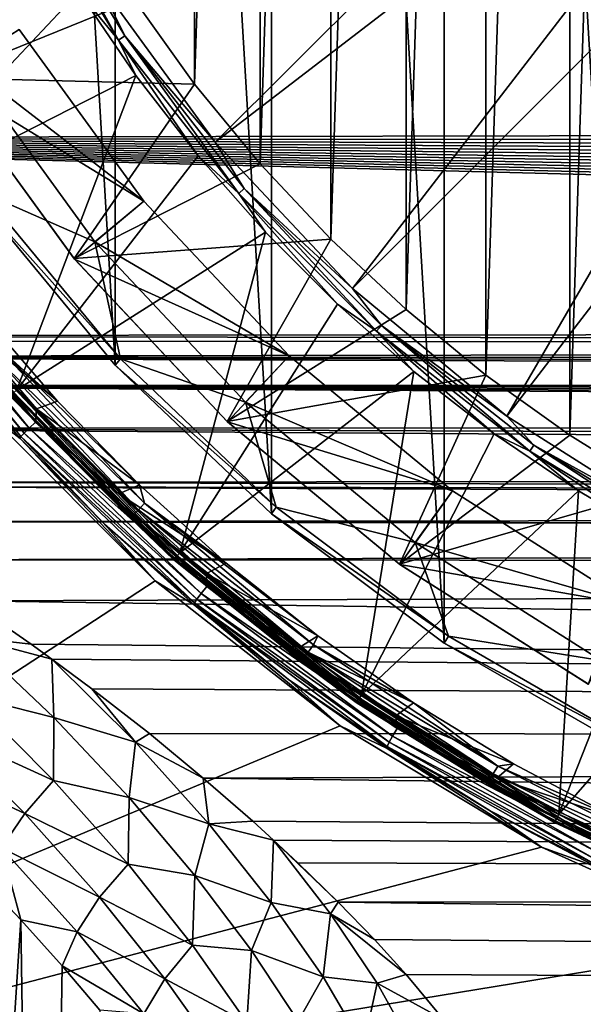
# Model space of a CAD drawing. Header units: metres. Extents: x -139 to 106, y -189 to 40.
# Tile 192 of 256: x 7.58 to 12.88, y -17.69 to -8.43. Entities that reach past the tile are written whole.
import ezdxf

# ---------------------------------------------------------------- set-up
doc = ezdxf.new("R2010")
doc.units = ezdxf.units.M
doc.layers.add('solid_153_ABGANG1_SW0003', color=7, linetype='CONTINUOUS')

msp = doc.modelspace()

# ---------------------------------------------------------------- linework, layer by layer
at = {"layer": 'solid_153_ABGANG1_SW0003'}
for points in [[(13.333338, -15.309118, 130.062897), (13.333349, 15.309124, 130.062897), (11.575906, 14.294464, 130.062897)], [(11.575894, -14.294456, 130.062897), (11.575906, 14.294464, 130.062897), (9.950856, 13.078999, 130.062897)], [(11.575894, -14.294456, 130.062897), (13.333338, -15.309118, 130.062897), (11.575906, 14.294464, 130.062897)], [(9.950844, -13.078989, 130.062897), (9.950856, 13.078999, 130.062897), (8.481027, 11.679803, 130.062897)], [(9.950844, -13.078989, 130.062897), (11.575894, -14.294456, 130.062897), (9.950856, 13.078999, 130.062897)], [(13.580639, 12.851249, 138.059265), (13.580619, -12.851237, 138.059265), (12.756201, -12.338585, 138.059265)], [(13.580639, 12.851249, 138.059265), (12.756201, -12.338585, 138.059265), (12.756227, 12.338602, 138.059265)], [(12.756227, 12.338602, 138.059265), (12.756201, -12.338585, 138.059265), (11.966733, -11.772857, 138.059265)], [(12.756227, 12.338602, 138.059265), (11.966733, -11.772857, 138.059265), (11.966749, 11.772869, 138.059265)], [(11.966749, 11.772869, 138.059265), (11.966733, -11.772857, 138.059265), (11.216167, -11.156889, 138.059265)], [(11.966749, 11.772869, 138.059265), (11.216167, -11.156889, 138.059265), (11.21619, 11.156908, 138.059265)], [(8.481016, -11.679791, 130.062897), (8.481027, 11.679803, 130.062897), (7.187065, 10.116529, 130.062897)], [(8.481016, -11.679791, 130.062897), (9.950844, -13.078989, 130.062897), (8.481027, 11.679803, 130.062897)], [(11.21619, 11.156908, 138.059265), (11.216167, -11.156889, 138.059265), (10.50741, -10.493062, 138.059265)], [(11.21619, 11.156908, 138.059265), (10.50741, -10.493062, 138.059265), (10.507421, 10.493073, 138.059265)], [(10.507421, 10.493073, 138.059265), (10.50741, -10.493062, 138.059265), (9.843558, -9.784279, 138.059265)], [(10.507421, 10.493073, 138.059265), (9.843558, -9.784279, 138.059265), (9.843574, 9.784297, 138.059265)], [(7.187057, -10.116518, 130.062897), (8.481016, -11.679791, 130.062897), (7.187065, 10.116529, 130.062897)], [(9.843574, 9.784297, 138.059265), (9.843558, -9.784279, 138.059265), (9.227601, -9.033732, 138.059265)], [(9.843574, 9.784297, 138.059265), (9.227601, -9.033732, 138.059265), (9.22761, 9.033743, 138.059265)], [(9.22761, 9.033743, 138.059265), (9.227601, -9.033732, 138.059265), (8.661869, -8.244256, 138.059265)], [(14.602879, -4.415923, 139.310242), (8.309909, -8.05366, 139.166046), (9.41937, -9.580701, 139.166046)], [(14.602879, -4.415923, 139.310242), (9.41937, -9.580701, 139.166046), (15.181805, -5.154868, 139.310242)], [(15.181805, -5.154868, 139.310242), (9.41937, -9.580701, 139.166046), (10.71147, -10.956648, 139.166046)], [(15.181805, -5.154868, 139.310242), (10.71147, -10.956648, 139.166046), (15.845579, -5.818643, 139.310242)], [(15.845579, -5.818643, 139.310242), (10.71147, -10.956648, 139.166046), (12.165833, -12.159802, 139.166046)], [(15.845579, -5.818643, 139.310242), (12.165833, -12.159802, 139.166046), (16.584524, -6.397569, 139.310242)], [(16.584524, -6.397569, 139.310242), (12.165833, -12.159802, 139.166046), (13.759524, -13.171189, 139.166046)], [(7.625475, -7.019727, 139.154526), (7.563817, -7.052088, 139.124588), (8.511821, -8.620276, 139.124588)], [(7.625475, -7.019727, 139.154526), (8.511821, -8.620276, 139.124588), (8.569128, -8.58072, 139.154526)], [(7.625475, -7.019727, 139.154526), (8.569128, -8.58072, 139.154526), (8.309909, -8.05366, 139.166046)], [(6.856148, -8.974359, 135.869064), (5.842923, -7.130357, 135.869324), (8.149197, -7.419813, 138.059265)], [(8.511821, -8.620276, 139.124588), (7.563817, -7.052088, 139.124588), (8.137437, -8.163121, 139.078278)], [(7.650253, -7.339338, 139.078278), (5.095769, -8.347419, 136.350754), (6.217903, -10.203654, 136.350754)], [(8.137437, -8.163121, 139.078278), (7.650253, -7.339338, 139.078278), (6.217903, -10.203654, 136.350754)], [(6.856148, -8.974359, 135.869064), (8.149197, -7.419813, 138.059265), (8.661869, -8.244256, 138.059265)], [(0, -7.576351, 57.553345), (64.919708, -8.381193, 57.903599), (65.067719, -8.54532, 57.980251)], [(0, -7.576351, 57.553345), (65.067719, -8.54532, 57.980251), (65.227173, -8.714796, 58.061317)], [(0, -7.576351, 57.553345), (65.227173, -8.714796, 58.061317), (65.397125, -8.88852, 58.146461)], [(0, -7.576351, 57.553345), (65.397125, -8.88852, 58.146461), (65.57592, -9.063267, 58.234222)], [(0, -7.576351, 57.553345), (65.57592, -9.063267, 58.234222), (65.763992, -9.239683, 58.325008)], [(0, -7.576351, 57.553345), (65.763992, -9.239683, 58.325008), (65.959572, -9.415351, 58.417625)], [(0, -9.545747, 58.487827), (0, -7.576351, 57.553345), (65.959572, -9.415351, 58.417625)], [(8.569128, -8.58072, 139.154526), (9.41937, -9.580701, 139.166046), (8.309909, -8.05366, 139.166046)], [(8.675385, -8.954688, 139.078278), (8.137437, -8.163121, 139.078278), (6.217903, -10.203654, 136.350754)], [(6.856148, -8.974359, 135.869064), (8.661869, -8.244256, 138.059265), (9.227601, -9.033732, 138.059265)], [(8.511821, -8.620276, 139.124588), (8.137437, -8.163121, 139.078278), (8.675385, -8.954688, 139.078278)], [(6.859147, -8.979084, 135.263199), (8.749312, -10.135073, 135.035141), (7.575691, -8.519736, 135.035141)], [(7.575691, -8.519736, 134.8629), (8.749312, -10.135073, 134.8629), (7.069078, -8.841205, 134.262894)], [(8.749312, -10.135073, 135.035141), (8.749312, -10.135073, 134.8629), (7.575691, -8.519736, 134.8629)], [(7.575691, -8.519736, 135.035141), (8.749312, -10.135073, 135.035141), (7.575691, -8.519736, 134.8629)], [(8.569128, -8.58072, 139.154526), (8.511821, -8.620276, 139.124588), (9.641936, -10.062763, 139.124588)], [(8.569128, -8.58072, 139.154526), (9.641936, -10.062763, 139.124588), (9.694058, -10.016586, 139.154526)], [(8.569128, -8.58072, 139.154526), (9.694058, -10.016586, 139.154526), (9.41937, -9.580701, 139.166046)], [(8.511821, -8.620276, 139.124588), (8.675385, -8.954688, 139.078278), (9.261975, -9.710915, 139.078278)], [(9.641936, -10.062763, 139.124588), (8.511821, -8.620276, 139.124588), (9.261975, -9.710915, 139.078278)], [(7.069078, -8.841205, 134.262894), (8.286995, -10.517515, 134.262894), (7.239272, -10.05838, 134.262894)], [(8.749312, -10.135073, 134.8629), (8.286995, -10.517515, 134.262894), (7.069078, -8.841205, 134.262894)], [(8.675385, -8.954688, 139.078278), (6.217903, -10.203654, 136.350754), (7.555598, -11.911097, 136.350754)], [(8.092554, -10.676786, 135.86882), (6.859147, -8.979084, 135.263199), (6.856148, -8.974359, 135.869064)], [(8.092554, -10.676786, 135.86882), (6.856148, -8.974359, 135.869064), (9.227601, -9.033732, 138.059265)], [(6.859147, -8.979084, 135.263199), (8.0956, -10.680469, 135.26326), (8.749312, -10.135073, 135.035141)], [(8.092554, -10.676786, 135.86882), (8.0956, -10.680469, 135.26326), (6.859147, -8.979084, 135.263199)], [(9.261975, -9.710915, 139.078278), (8.675385, -8.954688, 139.078278), (7.555598, -11.911097, 136.350754)], [(8.092554, -10.676786, 135.86882), (9.227601, -9.033732, 138.059265), (9.843558, -9.784279, 138.059265)], [(0, -9.545747, 58.487827), (65.959572, -9.415351, 58.417625), (66.162262, -9.58974, 58.511791)], [(0, -9.545747, 58.487827), (66.162262, -9.58974, 58.511791), (66.37204, -9.762707, 58.607414)], [(0, -9.545747, 58.487827), (66.37204, -9.762707, 58.607414), (66.588379, -9.93348, 58.704029)], [(0, -9.545747, 58.487827), (66.588379, -9.93348, 58.704029), (66.811455, -10.102266, 58.801712)], [(0, -9.545747, 58.487827), (66.811455, -10.102266, 58.801712), (67.041267, -10.268654, 58.900177)], [(0, -9.545747, 58.487827), (67.041267, -10.268654, 58.900177), (67.277901, -10.432785, 58.999451)], [(0, -9.545747, 58.487827), (67.277901, -10.432785, 58.999451), (67.520988, -10.594131, 59.099152)], [(0, -9.545747, 58.487827), (67.520988, -10.594131, 59.099152), (67.770386, -10.752475, 59.199074)], [(0, -9.545747, 58.487827), (67.770386, -10.752475, 59.199074), (68.026054, -10.907786, 59.299114)], [(0, -9.545747, 58.487827), (68.026054, -10.907786, 59.299114), (68.287682, -11.059619, 59.398895)], [(0, -9.545747, 58.487827), (68.287682, -11.059619, 59.398895), (68.555336, -11.208118, 59.498413)], [(0, -9.545747, 58.487827), (68.555336, -11.208118, 59.498413), (68.828758, -11.35287, 59.597282)], [(0, -11.401745, 59.631088), (0, -9.545747, 58.487827), (68.828758, -11.35287, 59.597282)], [(9.694058, -10.016586, 139.154526), (10.71147, -10.956648, 139.166046), (9.41937, -9.580701, 139.166046)], [(9.894892, -10.428817, 139.078278), (9.261975, -9.710915, 139.078278), (7.555598, -11.911097, 136.350754)], [(9.641936, -10.062763, 139.124588), (9.261975, -9.710915, 139.078278), (9.894892, -10.428817, 139.078278)], [(8.092554, -10.676786, 135.86882), (9.843558, -9.784279, 138.059265), (10.50741, -10.493062, 138.059265)], [(7.187057, -10.116518, 130.062897), (7.239272, -10.05838, 134.262894), (8.529114, -11.619242, 134.262894)], [(8.286995, -10.517515, 134.262894), (8.529114, -11.619242, 134.262894), (7.239272, -10.05838, 134.262894)], [(9.694058, -10.016586, 139.154526), (9.641936, -10.062763, 139.124588), (10.937684, -11.358511, 139.124588)], [(9.641936, -10.062763, 139.124588), (9.894892, -10.428817, 139.078278), (10.571637, -11.105561, 139.078278)], [(10.937684, -11.358511, 139.124588), (9.641936, -10.062763, 139.124588), (10.571637, -11.105561, 139.078278)], [(9.694058, -10.016586, 139.154526), (10.937684, -11.358511, 139.124588), (10.983861, -11.306389, 139.154526)], [(9.694058, -10.016586, 139.154526), (10.983861, -11.306389, 139.154526), (10.71147, -10.956648, 139.166046)], [(7.187057, -10.116518, 130.062897), (8.529114, -11.619242, 134.262894), (8.481016, -11.679791, 130.062897)], [(8.0956, -10.680469, 135.26326), (10.116127, -11.590581, 135.035141), (8.749312, -10.135073, 135.035141)], [(8.749312, -10.135073, 134.8629), (10.116127, -11.590581, 134.8629), (8.286995, -10.517515, 134.262894)], [(10.116127, -11.590581, 135.035141), (10.116127, -11.590581, 134.8629), (8.749312, -10.135073, 134.8629)], [(8.749312, -10.135073, 135.035141), (10.116127, -11.590581, 135.035141), (8.749312, -10.135073, 134.8629)], [(9.894892, -10.428817, 139.078278), (7.555598, -11.911097, 136.350754), (9.089351, -13.444849, 136.350754)], [(10.571637, -11.105561, 139.078278), (9.894892, -10.428817, 139.078278), (9.089351, -13.444849, 136.350754)], [(6.20099, -10.569448, 134.141617), (7.669335, -12.272471, 134.206772), (6.253674, -10.529234, 134.206772)], [(6.253674, -10.529234, 134.206772), (7.729516, -12.215289, 134.248535), (6.320591, -10.480113, 134.248535)], [(6.253674, -10.529234, 134.206772), (7.669335, -12.272471, 134.206772), (7.729516, -12.215289, 134.248535)], [(6.320591, -10.480113, 134.248535), (7.729516, -12.215289, 134.248535), (7.013589, -11.242723, 134.262894)], [(9.532636, -12.210784, 135.868591), (8.092554, -10.676786, 135.86882), (10.50741, -10.493062, 138.059265)], [(8.286995, -10.517515, 134.262894), (9.70542, -12.027982, 134.262894), (8.529114, -11.619242, 134.262894)], [(10.116127, -11.590581, 134.8629), (9.70542, -12.027982, 134.262894), (8.286995, -10.517515, 134.262894)], [(9.532636, -12.210784, 135.868591), (10.50741, -10.493062, 138.059265), (11.216167, -11.156889, 138.059265)], [(6.20099, -10.569448, 134.141617), (6.16822, -10.59777, 134.059311), (7.622317, -12.319204, 134.141617)], [(7.593845, -12.351952, 134.059311), (6.16822, -10.59777, 134.059311), (6.846049, -11.512581, 133.968124)], [(7.622317, -12.319204, 134.141617), (6.16822, -10.59777, 134.059311), (7.593845, -12.351952, 134.059311)], [(6.20099, -10.569448, 134.141617), (7.622317, -12.319204, 134.141617), (7.669335, -12.272471, 134.206772)], [(9.532636, -12.210784, 135.868591), (8.0956, -10.680469, 135.26326), (8.092554, -10.676786, 135.86882)], [(8.0956, -10.680469, 135.26326), (9.535504, -12.213478, 135.263306), (10.116127, -11.590581, 135.035141)], [(9.532636, -12.210784, 135.868591), (9.535504, -12.213478, 135.263306), (8.0956, -10.680469, 135.26326)], [(10.983861, -11.306389, 139.154526), (12.165833, -12.159802, 139.166046), (10.71147, -10.956648, 139.166046)], [(11.289539, -11.738477, 139.078278), (10.571637, -11.105561, 139.078278), (9.089351, -13.444849, 136.350754)], [(10.937684, -11.358511, 139.124588), (10.571637, -11.105561, 139.078278), (11.289539, -11.738477, 139.078278)], [(7.013589, -11.242723, 134.262894), (7.938697, -12.018867, 134.262894), (7.219263, -11.186662, 134.262894)], [(7.332142, -11.469069, 134.277573), (7.219263, -11.186662, 134.262894), (7.938697, -12.018867, 134.262894)], [(9.532636, -12.210784, 135.868591), (11.216167, -11.156889, 138.059265), (11.966733, -11.772857, 138.059265)], [(7.013589, -11.242723, 134.262894), (7.738653, -12.089495, 134.262894), (7.938697, -12.018867, 134.262894)], [(7.729516, -12.215289, 134.248535), (7.738653, -12.089495, 134.262894), (7.013589, -11.242723, 134.262894)], [(0, -11.401745, 59.631088), (68.828758, -11.35287, 59.597282), (69.107941, -11.493917, 59.695431)], [(10.983861, -11.306389, 139.154526), (10.937684, -11.358511, 139.124588), (12.380171, -12.488626, 139.124588)], [(10.937684, -11.358511, 139.124588), (11.289539, -11.738477, 139.078278), (12.045767, -12.325067, 139.078278)], [(12.380171, -12.488626, 139.124588), (10.937684, -11.358511, 139.124588), (12.045767, -12.325067, 139.078278)], [(10.983861, -11.306389, 139.154526), (12.380171, -12.488626, 139.124588), (12.419727, -12.431319, 139.154526)], [(10.983861, -11.306389, 139.154526), (12.419727, -12.431319, 139.154526), (12.165833, -12.159802, 139.166046)], [(0.951751, -11.449873, 59.664589), (0, -11.401745, 59.631088), (69.107941, -11.493917, 59.695431)], [(1.94691, -11.602147, 59.771973), (0.951751, -11.449873, 59.664589), (69.107941, -11.493917, 59.695431)], [(7.268019, -11.522876, 134.320236), (7.332142, -11.469069, 134.277573), (8.756041, -12.978313, 134.277573)], [(7.332142, -11.469069, 134.277573), (7.938697, -12.018867, 134.262894), (8.708322, -12.804924, 134.262894)], [(8.756041, -12.978313, 134.277573), (7.332142, -11.469069, 134.277573), (8.708322, -12.804924, 134.262894)], [(1.94691, -11.602147, 59.771973), (69.107941, -11.493917, 59.695431), (69.392738, -11.631076, 59.792614)], [(7.587504, -12.368487, 133.968124), (6.846049, -11.512581, 133.968124), (7.292712, -12.143993, 130.062897)], [(7.593845, -12.351952, 134.059311), (6.846049, -11.512581, 133.968124), (7.587504, -12.368487, 133.968124)], [(7.217151, -11.565559, 134.386703), (8.653028, -13.0875, 134.386703), (7.184526, -11.592935, 134.470459)], [(7.268019, -11.522876, 134.320236), (8.698597, -13.0392, 134.320236), (7.217151, -11.565559, 134.386703)], [(8.698597, -13.0392, 134.320236), (8.653028, -13.0875, 134.386703), (7.217151, -11.565559, 134.386703)], [(7.268019, -11.522876, 134.320236), (8.756041, -12.978313, 134.277573), (8.698597, -13.0392, 134.320236)], [(1.94691, -11.602147, 59.771973), (69.392738, -11.631076, 59.792614), (69.634247, -11.742198, 59.872627)], [(1.94691, -11.602147, 59.771973), (69.634247, -11.742198, 59.872627), (69.879616, -11.850552, 59.951771)], [(2.991966, -11.870927, 59.966778), (1.94691, -11.602147, 59.771973), (69.879616, -11.850552, 59.951771)], [(7.184526, -11.592935, 134.470459), (8.623802, -13.118478, 134.470459), (7.489837, -11.969374, 134.562897)], [(8.653028, -13.0875, 134.386703), (8.623802, -13.118478, 134.470459), (7.184526, -11.592935, 134.470459)], [(8.481016, -11.679791, 130.062897), (8.529114, -11.619242, 134.262894), (9.99492, -13.016117, 134.262894)], [(9.70542, -12.027982, 134.262894), (9.99492, -13.016117, 134.262894), (8.529114, -11.619242, 134.262894)], [(9.535504, -12.213478, 135.263306), (11.654596, -12.863322, 135.035141), (10.116127, -11.590581, 135.035141)], [(10.116127, -11.590581, 134.8629), (11.654596, -12.863322, 134.8629), (9.70542, -12.027982, 134.262894)], [(11.654596, -12.863322, 135.035141), (11.654596, -12.863322, 134.8629), (10.116127, -11.590581, 134.8629)], [(10.116127, -11.590581, 135.035141), (11.654596, -12.863322, 135.035141), (10.116127, -11.590581, 134.8629)], [(8.481016, -11.679791, 130.062897), (9.99492, -13.016117, 134.262894), (9.950844, -13.078989, 130.062897)], [(11.289539, -11.738477, 139.078278), (9.089351, -13.444849, 136.350754), (10.796793, -14.782545, 136.350754)], [(12.045767, -12.325067, 139.078278), (11.289539, -11.738477, 139.078278), (10.796793, -14.782545, 136.350754)], [(2.991966, -11.870927, 59.966778), (69.879616, -11.850552, 59.951771), (70.128563, -11.956017, 60.029881)], [(11.153654, -13.552132, 135.868408), (9.532636, -12.210784, 135.868591), (11.966733, -11.772857, 138.059265)], [(11.153654, -13.552132, 135.868408), (11.966733, -11.772857, 138.059265), (12.756201, -12.338585, 138.059265)], [(2.991966, -11.870927, 59.966778), (70.636848, -12.15819, 60.182648), (70.896286, -12.255018, 60.257252)], [(4.10163, -12.272552, 60.270863), (2.991966, -11.870927, 59.966778), (70.896286, -12.255018, 60.257252)], [(2.991966, -11.870927, 59.966778), (70.128563, -11.956017, 60.029881), (70.380943, -12.058533, 60.106842)], [(2.991966, -11.870927, 59.966778), (70.380943, -12.058533, 60.106842), (70.636848, -12.15819, 60.182648)], [(7.519942, -11.942685, 136.288696), (7.49748, -11.962585, 136.216278), (9.037862, -13.502968, 136.216278)], [(7.519942, -11.942685, 136.288696), (9.057762, -13.480505, 136.288696), (7.555598, -11.911097, 136.350754)], [(7.519942, -11.942685, 136.288696), (9.037862, -13.502968, 136.216278), (9.057762, -13.480505, 136.288696)], [(9.057762, -13.480505, 136.288696), (9.089351, -13.444849, 136.350754), (7.555598, -11.911097, 136.350754)], [(7.49748, -11.962585, 136.216278), (7.489834, -11.969371, 136.138626), (9.03109, -13.510624, 136.138626)], [(7.489834, -11.969371, 136.138626), (7.489837, -11.969374, 134.562897), (9.031093, -13.510628, 134.562897)], [(9.03109, -13.510624, 136.138626), (7.489834, -11.969371, 136.138626), (9.031093, -13.510628, 134.562897)], [(8.623802, -13.118478, 134.470459), (9.031093, -13.510628, 134.562897), (7.489837, -11.969374, 134.562897)], [(9.037862, -13.502968, 136.216278), (7.49748, -11.962585, 136.216278), (9.03109, -13.510624, 136.138626)], [(7.738653, -12.089495, 134.262894), (8.708322, -12.804924, 134.262894), (7.938697, -12.018867, 134.262894)], [(9.70542, -12.027982, 134.262894), (11.301959, -13.348756, 134.262894), (9.99492, -13.016117, 134.262894)], [(11.654596, -12.863322, 134.8629), (11.301959, -13.348756, 134.262894), (9.70542, -12.027982, 134.262894)], [(7.729516, -12.215289, 134.248535), (8.514919, -12.889631, 134.262894), (7.738653, -12.089495, 134.262894)], [(7.738653, -12.089495, 134.262894), (8.514919, -12.889631, 134.262894), (8.708322, -12.804924, 134.262894)], [(8.856454, -13.707735, 130.062897), (7.292712, -12.143993, 130.062897), (0.000017, -19.499998, 130.062897)], [(7.587504, -12.368487, 133.968124), (7.292712, -12.143993, 130.062897), (8.856454, -13.707735, 130.062897)], [(7.669335, -12.272471, 134.206772), (9.342233, -13.762884, 134.248535), (7.729516, -12.215289, 134.248535)], [(7.729516, -12.215289, 134.248535), (9.342233, -13.762884, 134.248535), (8.514919, -12.889631, 134.262894)], [(11.153654, -13.552132, 135.868408), (9.535504, -12.213478, 135.263306), (9.532636, -12.210784, 135.868591)], [(9.535504, -12.213478, 135.263306), (11.156176, -13.553964, 135.263351), (11.654596, -12.863322, 135.035141)], [(11.153654, -13.552132, 135.868408), (11.156176, -13.553964, 135.263351), (9.535504, -12.213478, 135.263306)], [(12.419727, -12.431319, 139.154526), (13.759524, -13.171189, 139.166046), (12.165833, -12.159802, 139.166046)], [(4.10163, -12.272552, 60.270863), (70.896286, -12.255018, 60.257252), (71.623657, -12.502858, 60.452568)], [(4.10163, -12.272552, 60.270863), (71.623657, -12.502858, 60.452568), (72.407394, -12.738076, 60.643909)], [(5.200816, -12.78122, 60.679653), (4.10163, -12.272552, 60.270863), (72.407394, -12.738076, 60.643909)], [(7.622317, -12.319204, 134.141617), (7.593845, -12.351952, 134.059311), (9.249201, -13.879674, 134.141617)], [(7.622317, -12.319204, 134.141617), (9.289755, -13.827211, 134.206772), (7.669335, -12.272471, 134.206772)], [(7.622317, -12.319204, 134.141617), (9.249201, -13.879674, 134.141617), (9.289755, -13.827211, 134.206772)], [(7.669335, -12.272471, 134.206772), (9.289755, -13.827211, 134.206772), (9.342233, -13.762884, 134.248535)], [(7.593845, -12.351952, 134.059311), (7.587504, -12.368487, 133.968124), (8.380628, -13.176747, 133.968124)], [(8.380628, -13.176747, 133.968124), (7.587504, -12.368487, 133.968124), (8.856454, -13.707735, 130.062897)], [(9.225611, -13.91621, 134.059311), (7.593845, -12.351952, 134.059311), (8.380628, -13.176747, 133.968124)], [(9.249201, -13.879674, 134.141617), (7.593845, -12.351952, 134.059311), (9.225611, -13.91621, 134.059311)], [(12.837334, -12.863015, 139.078278), (12.045767, -12.325067, 139.078278), (10.796793, -14.782545, 136.350754)], [(11.153654, -13.552132, 135.868408), (12.756201, -12.338585, 138.059265), (13.580619, -12.851237, 138.059265)], [(12.380171, -12.488626, 139.124588), (12.045767, -12.325067, 139.078278), (12.837334, -12.863015, 139.078278)], [(12.419727, -12.431319, 139.154526), (12.380171, -12.488626, 139.124588), (13.948359, -13.43663, 139.124588)], [(12.380171, -12.488626, 139.124588), (12.837334, -12.863015, 139.078278), (13.661117, -13.350199, 139.078278)], [(13.948359, -13.43663, 139.124588), (12.380171, -12.488626, 139.124588), (13.661117, -13.350199, 139.078278)], [(12.419727, -12.431319, 139.154526), (13.948359, -13.43663, 139.124588), (13.980721, -13.374972, 139.154526)], [(12.419727, -12.431319, 139.154526), (13.980721, -13.374972, 139.154526), (13.759524, -13.171189, 139.166046)], [(5.200816, -12.78122, 60.679653), (72.407394, -12.738076, 60.643909), (73.195686, -12.936329, 60.80986)], [(5.28125, -12.822511, 60.714054), (5.200816, -12.78122, 60.679653), (73.195686, -12.936329, 60.80986)], [(5.28125, -12.822511, 60.714054), (73.195686, -12.936329, 60.80986), (73.931213, -13.084439, 60.936722)], [(5.887803, -13.151639, 60.995113), (5.28125, -12.822511, 60.714054), (73.931213, -13.084439, 60.936722)], [(8.514919, -12.889631, 134.262894), (9.525177, -13.541811, 134.262894), (8.708322, -12.804924, 134.262894)], [(8.756041, -12.978313, 134.277573), (8.708322, -12.804924, 134.262894), (9.525177, -13.541811, 134.262894)], [(12.837334, -12.863015, 139.078278), (10.796793, -14.782545, 136.350754), (12.653028, -15.904678, 136.350754)], [(12.930087, -14.679701, 135.86824), (11.153654, -13.552132, 135.868408), (13.580619, -12.851237, 138.059265)], [(11.156176, -13.553964, 135.263351), (13.340468, -13.933224, 135.035141), (11.654596, -12.863322, 135.035141)], [(11.654596, -12.863322, 134.8629), (13.340468, -13.933224, 134.8629), (11.301959, -13.348756, 134.262894)], [(13.340468, -13.933224, 135.035141), (13.340468, -13.933224, 134.8629), (11.654596, -12.863322, 134.8629)], [(11.654596, -12.863322, 135.035141), (13.340468, -13.933224, 135.035141), (11.654596, -12.863322, 134.8629)], [(13.661117, -13.350199, 139.078278), (12.837334, -12.863015, 139.078278), (12.653028, -15.904678, 136.350754)], [(8.514919, -12.889631, 134.262894), (9.339375, -13.640032, 134.262894), (9.525177, -13.541811, 134.262894)], [(9.342233, -13.762884, 134.248535), (9.339375, -13.640032, 134.262894), (8.514919, -12.889631, 134.262894)], [(8.698597, -13.0392, 134.320236), (10.295536, -14.37919, 134.320236), (8.653028, -13.0875, 134.386703)], [(8.698597, -13.0392, 134.320236), (8.756041, -12.978313, 134.277573), (10.345523, -14.312048, 134.277573)], [(8.698597, -13.0392, 134.320236), (10.345523, -14.312048, 134.277573), (10.295536, -14.37919, 134.320236)], [(8.756041, -12.978313, 134.277573), (9.525177, -13.541811, 134.262894), (10.386061, -14.226639, 134.262894)], [(10.345523, -14.312048, 134.277573), (8.756041, -12.978313, 134.277573), (10.386061, -14.226639, 134.262894)], [(9.950844, -13.078989, 130.062897), (9.99492, -13.016117, 134.262894), (11.616043, -14.229333, 134.262894)], [(11.301959, -13.348756, 134.262894), (11.616043, -14.229333, 134.262894), (9.99492, -13.016117, 134.262894)], [(5.887803, -13.151639, 60.995113), (73.931213, -13.084439, 60.936722), (75.229652, -13.253048, 61.084232)], [(5.887803, -13.151639, 60.995113), (75.229652, -13.253048, 61.084232), (76.50032, -13.305789, 61.131062)], [(6.495701, -13.511984, 61.31739), (5.887803, -13.151639, 60.995113), (76.50032, -13.305789, 61.131062)], [(8.653028, -13.0875, 134.386703), (10.255883, -14.432455, 134.386703), (8.623802, -13.118478, 134.470459)], [(8.623802, -13.118478, 134.470459), (10.230451, -14.466616, 134.470459), (9.031093, -13.510628, 134.562897)], [(10.255883, -14.432455, 134.386703), (10.230451, -14.466616, 134.470459), (8.623802, -13.118478, 134.470459)], [(10.295536, -14.37919, 134.320236), (10.255883, -14.432455, 134.386703), (8.653028, -13.0875, 134.386703)], [(9.950844, -13.078989, 130.062897), (11.616043, -14.229333, 134.262894), (11.575894, -14.294456, 130.062897)], [(9.222364, -13.934249, 133.968124), (8.380628, -13.176747, 133.968124), (8.856454, -13.707735, 130.062897)], [(9.225611, -13.91621, 134.059311), (8.380628, -13.176747, 133.968124), (9.222364, -13.934249, 133.968124)], [(6.495701, -13.511984, 61.31739), (76.50032, -13.305789, 61.131062), (100.499969, -13.566239, 61.367294)], [(11.301959, -13.348756, 134.262894), (13.051433, -14.459015, 134.262894), (11.616043, -14.229333, 134.262894)], [(13.340468, -13.933224, 134.8629), (13.051433, -14.459015, 134.262894), (11.301959, -13.348756, 134.262894)], [(14.513865, -13.784696, 139.078278), (13.661117, -13.350199, 139.078278), (12.653028, -15.904678, 136.350754)], [(7.098495, -13.898222, 61.680859), (6.495701, -13.511984, 61.31739), (100.499969, -13.566239, 61.367294)], [(9.037862, -13.502968, 136.216278), (9.03109, -13.510624, 136.138626), (10.746884, -14.854862, 136.138626)], [(9.03109, -13.510624, 136.138626), (9.031093, -13.510628, 134.562897), (10.746888, -14.854865, 134.562897)], [(10.746884, -14.854862, 136.138626), (9.03109, -13.510624, 136.138626), (10.746888, -14.854865, 134.562897)], [(10.230451, -14.466616, 134.470459), (10.746888, -14.854865, 134.562897), (9.031093, -13.510628, 134.562897)], [(9.057762, -13.480505, 136.288696), (9.037862, -13.502968, 136.216278), (10.752686, -14.846446, 136.216278)], [(10.752686, -14.846446, 136.216278), (9.037862, -13.502968, 136.216278), (10.746884, -14.854862, 136.138626)], [(9.057762, -13.480505, 136.288696), (10.769732, -14.821749, 136.288696), (9.089351, -13.444849, 136.350754)], [(9.057762, -13.480505, 136.288696), (10.752686, -14.846446, 136.216278), (10.769732, -14.821749, 136.288696)], [(10.769732, -14.821749, 136.288696), (10.796793, -14.782545, 136.350754), (9.089351, -13.444849, 136.350754)], [(7.098495, -13.898222, 61.680859), (100.499969, -13.566239, 61.367294), (100.499969, -15.225397, 63.09407)], [(9.339375, -13.640032, 134.262894), (10.386061, -14.226639, 134.262894), (9.525177, -13.541811, 134.262894)], [(12.930087, -14.679701, 135.86824), (11.156176, -13.553964, 135.263351), (11.153654, -13.552132, 135.868408)], [(11.156176, -13.553964, 135.263351), (12.932054, -14.680782, 135.263382), (13.340468, -13.933224, 135.035141)], [(12.930087, -14.679701, 135.86824), (12.932054, -14.680782, 135.263382), (11.156176, -13.553964, 135.263351)], [(10.597282, -15.071587, 130.062897), (8.856454, -13.707735, 130.062897), (0.000017, -19.499998, 130.062897)], [(9.222364, -13.934249, 133.968124), (8.856454, -13.707735, 130.062897), (10.597282, -15.071587, 130.062897)], [(9.339375, -13.640032, 134.262894), (10.208784, -14.337749, 134.262894), (10.386061, -14.226639, 134.262894)], [(9.342233, -13.762884, 134.248535), (10.208784, -14.337749, 134.262894), (9.339375, -13.640032, 134.262894)], [(9.289755, -13.827211, 134.206772), (11.133978, -15.09913, 134.248535), (9.342233, -13.762884, 134.248535)], [(9.342233, -13.762884, 134.248535), (11.133978, -15.09913, 134.248535), (10.208784, -14.337749, 134.262894)], [(14.513865, -13.784696, 139.078278), (12.653028, -15.904678, 136.350754), (14.630987, -16.794886, 136.350754)], [(9.249201, -13.879674, 134.141617), (9.225611, -13.91621, 134.059311), (11.056644, -15.226882, 134.141617)], [(9.249201, -13.879674, 134.141617), (11.090043, -15.169574, 134.206772), (9.289755, -13.827211, 134.206772)], [(9.249201, -13.879674, 134.141617), (11.056644, -15.226882, 134.141617), (11.090043, -15.169574, 134.206772)], [(9.289755, -13.827211, 134.206772), (11.090043, -15.169574, 134.206772), (11.133978, -15.09913, 134.248535)], [(7.689433, -14.304804, 62.085201), (7.098495, -13.898222, 61.680859), (100.499969, -15.225397, 63.09407)], [(7.103359, -14.238515, 61.97805), (7.098495, -13.898222, 61.680859), (7.689433, -14.304804, 62.085201)], [(9.225611, -13.91621, 134.059311), (9.222364, -13.934249, 133.968124), (10.109473, -14.638074, 133.968124)], [(10.109473, -14.638074, 133.968124), (9.222364, -13.934249, 133.968124), (10.597282, -15.071587, 130.062897)], [(11.038425, -15.266493, 134.059311), (9.225611, -13.91621, 134.059311), (10.109473, -14.638074, 133.968124)], [(11.056644, -15.226882, 134.141617), (9.225611, -13.91621, 134.059311), (11.038425, -15.266493, 134.059311)], [(7.103359, -14.238515, 61.97805), (7.689433, -14.304804, 62.085201), (7.883326, -14.444324, 62.229427)], [(7.901735, -14.994403, 62.73217), (7.103359, -14.238515, 61.97805), (7.883326, -14.444324, 62.229427)], [(7.108913, -14.79371, 62.353802), (7.103359, -14.238515, 61.97805), (7.901735, -14.994403, 62.73217)], [(10.208784, -14.337749, 134.262894), (11.287783, -14.856871, 134.262894), (10.386061, -14.226639, 134.262894)], [(10.345523, -14.312048, 134.277573), (10.386061, -14.226639, 134.262894), (11.287783, -14.856871, 134.262894)], [(11.575894, -14.294456, 130.062897), (11.616043, -14.229333, 134.262894), (13.369637, -15.241775, 134.262894)], [(13.051433, -14.459015, 134.262894), (13.369637, -15.241775, 134.262894), (11.616043, -14.229333, 134.262894)], [(7.883326, -14.444324, 62.229427), (7.689433, -14.304804, 62.085201), (100.499969, -15.225397, 63.09407)], [(10.208784, -14.337749, 134.262894), (11.119911, -14.980188, 134.262894), (11.287783, -14.856871, 134.262894)], [(11.133978, -15.09913, 134.248535), (11.119911, -14.980188, 134.262894), (10.208784, -14.337749, 134.262894)], [(10.295536, -14.37919, 134.320236), (10.345523, -14.312048, 134.277573), (12.079095, -15.452236, 134.277573)], [(12.079095, -15.452236, 134.277573), (10.345523, -14.312048, 134.277573), (11.287783, -14.856871, 134.262894)], [(11.575894, -14.294456, 130.062897), (13.369637, -15.241775, 134.262894), (13.333338, -15.309118, 130.062897)], [(8.260073, -14.723989, 62.527481), (7.883326, -14.444324, 62.229427), (100.499969, -15.225397, 63.09407)], [(8.672132, -15.227548, 63.084557), (7.883326, -14.444324, 62.229427), (8.260073, -14.723989, 62.527481)], [(7.901735, -14.994403, 62.73217), (7.883326, -14.444324, 62.229427), (8.672132, -15.227548, 63.084557)], [(10.255883, -14.432455, 134.386703), (12.00404, -15.582235, 134.386703), (10.230451, -14.466616, 134.470459)], [(10.295536, -14.37919, 134.320236), (12.037241, -15.524728, 134.320236), (10.255883, -14.432455, 134.386703)], [(12.037241, -15.524728, 134.320236), (12.00404, -15.582235, 134.386703), (10.255883, -14.432455, 134.386703)], [(10.295536, -14.37919, 134.320236), (12.079095, -15.452236, 134.277573), (12.037241, -15.524728, 134.320236)], [(10.230451, -14.466616, 134.470459), (11.982745, -15.619118, 134.470459), (10.746888, -14.854865, 134.562897)], [(12.00404, -15.582235, 134.386703), (11.982745, -15.619118, 134.470459), (10.230451, -14.466616, 134.470459)], [(11.038535, -15.285511, 133.968124), (10.109473, -14.638074, 133.968124), (10.597282, -15.071587, 130.062897)], [(11.038425, -15.266493, 134.059311), (10.109473, -14.638074, 133.968124), (11.038535, -15.285511, 133.968124)], [(8.801732, -15.146441, 63.001945), (8.260073, -14.723989, 62.527481), (100.499969, -15.225397, 63.09407)], [(8.672132, -15.227548, 63.084557), (8.260073, -14.723989, 62.527481), (8.801732, -15.146441, 63.001945)], [(6.84025, -15.104724, 62.384979), (7.108913, -14.79371, 62.353802), (7.900997, -15.588564, 63.141979)], [(7.900997, -15.588564, 63.141979), (7.108913, -14.79371, 62.353802), (7.901735, -14.994403, 62.73217)], [(10.769732, -14.821749, 136.288696), (10.752686, -14.846446, 136.216278), (12.616944, -15.97343, 136.216278)], [(10.769732, -14.821749, 136.288696), (12.630891, -15.946857, 136.288696), (10.796793, -14.782545, 136.350754)], [(10.769732, -14.821749, 136.288696), (12.616944, -15.97343, 136.216278), (12.630891, -15.946857, 136.288696)], [(12.630891, -15.946857, 136.288696), (12.653028, -15.904678, 136.350754), (10.796793, -14.782545, 136.350754)], [(10.752686, -14.846446, 136.216278), (10.746884, -14.854862, 136.138626), (12.612199, -15.982484, 136.138626)], [(10.746884, -14.854862, 136.138626), (10.746888, -14.854865, 134.562897), (12.612204, -15.982487, 134.562897)], [(12.612199, -15.982484, 136.138626), (10.746884, -14.854862, 136.138626), (12.612204, -15.982487, 134.562897)], [(11.982745, -15.619118, 134.470459), (12.612204, -15.982487, 134.562897), (10.746888, -14.854865, 134.562897)], [(12.616944, -15.97343, 136.216278), (10.752686, -14.846446, 136.216278), (12.612199, -15.982484, 136.138626)], [(11.119911, -14.980188, 134.262894), (12.22674, -15.429989, 134.262894), (11.287783, -14.856871, 134.262894)], [(12.079095, -15.452236, 134.277573), (11.287783, -14.856871, 134.262894), (12.22674, -15.429989, 134.262894)], [(7.900997, -15.588564, 63.141979), (7.901735, -14.994403, 62.73217), (8.610273, -15.746281, 63.55093)], [(8.610273, -15.746281, 63.55093), (7.901735, -14.994403, 62.73217), (8.672132, -15.227548, 63.084557)], [(11.119911, -14.980188, 134.262894), (12.069096, -15.564768, 134.262894), (12.22674, -15.429989, 134.262894)], [(11.133978, -15.09913, 134.248535), (12.069096, -15.564768, 134.262894), (11.119911, -14.980188, 134.262894)], [(12.489812, -16.215662, 130.062897), (10.597282, -15.071587, 130.062897), (0.000017, -19.499998, 130.062897)], [(11.038535, -15.285511, 133.968124), (10.597282, -15.071587, 130.062897), (12.489812, -16.215662, 130.062897)], [(11.090043, -15.169574, 134.206772), (13.077237, -16.203508, 134.248535), (11.133978, -15.09913, 134.248535)], [(11.133978, -15.09913, 134.248535), (13.077237, -16.203508, 134.248535), (12.069096, -15.564768, 134.262894)], [(6.84025, -15.104724, 62.384979), (7.629478, -15.898638, 63.143879), (6.616861, -15.428287, 62.347485)], [(6.84025, -15.104724, 62.384979), (7.900997, -15.588564, 63.141979), (7.629478, -15.898638, 63.143879)], [(8.672132, -15.227548, 63.084557), (8.801732, -15.146441, 63.001945), (9.307672, -15.564154, 63.502636)], [(9.307672, -15.564154, 63.502636), (8.801732, -15.146441, 63.001945), (100.499969, -15.225397, 63.09407)], [(11.056644, -15.226882, 134.141617), (13.042548, -16.278942, 134.206772), (11.090043, -15.169574, 134.206772)], [(11.090043, -15.169574, 134.206772), (13.042548, -16.278942, 134.206772), (13.077237, -16.203508, 134.248535)], [(8.610273, -15.746281, 63.55093), (8.672132, -15.227548, 63.084557), (9.360061, -15.995763, 64.006462)], [(9.360061, -15.995763, 64.006462), (8.672132, -15.227548, 63.084557), (9.307672, -15.564154, 63.502636)], [(9.307672, -15.564154, 63.502636), (100.499969, -15.225397, 63.09407), (100.499969, -16.666279, 65.006775)], [(11.056644, -15.226882, 134.141617), (11.038425, -15.266493, 134.059311), (13.016875, -16.340126, 134.141617)], [(11.038425, -15.266493, 134.059311), (11.038535, -15.285511, 133.968124), (12.005972, -15.874065, 133.968124)], [(13.004416, -16.382038, 134.059311), (11.038425, -15.266493, 134.059311), (12.005972, -15.874065, 133.968124)], [(13.016875, -16.340126, 134.141617), (11.038425, -15.266493, 134.059311), (13.004416, -16.382038, 134.059311)], [(12.005972, -15.874065, 133.968124), (11.038535, -15.285511, 133.968124), (12.489812, -16.215662, 130.062897)], [(11.056644, -15.226882, 134.141617), (13.016875, -16.340126, 134.141617), (13.042548, -16.278942, 134.206772)], [(7.629478, -15.898638, 63.143879), (7.410107, -16.221222, 63.082161), (6.616861, -15.428287, 62.347485)], [(12.037241, -15.524728, 134.320236), (12.079095, -15.452236, 134.277573), (13.933312, -16.383459, 134.277573)], [(12.069096, -15.564768, 134.262894), (13.199461, -15.943872, 134.262894), (12.22674, -15.429989, 134.262894)], [(12.079095, -15.452236, 134.277573), (12.22674, -15.429989, 134.262894), (13.199461, -15.943872, 134.262894)], [(13.933312, -16.383459, 134.277573), (12.079095, -15.452236, 134.277573), (13.199461, -15.943872, 134.262894)], [(9.773532, -15.970717, 64.023834), (9.307672, -15.564154, 63.502636), (100.499969, -16.666279, 65.006775)], [(9.360061, -15.995763, 64.006462), (9.307672, -15.564154, 63.502636), (9.773532, -15.970717, 64.023834)], [(12.037241, -15.524728, 134.320236), (13.900158, -16.46032, 134.320236), (12.00404, -15.582235, 134.386703)], [(12.037241, -15.524728, 134.320236), (13.933312, -16.383459, 134.277573), (13.900158, -16.46032, 134.320236)], [(12.069096, -15.564768, 134.262894), (13.05281, -16.089315, 134.262894), (13.199461, -15.943872, 134.262894)], [(13.077237, -16.203508, 134.248535), (13.05281, -16.089315, 134.262894), (12.069096, -15.564768, 134.262894)], [(7.629478, -15.898638, 63.143879), (7.900997, -15.588564, 63.141979), (8.60076, -16.374939, 64.002319)], [(8.60076, -16.374939, 64.002319), (7.900997, -15.588564, 63.141979), (8.610273, -15.746281, 63.55093)], [(12.00404, -15.582235, 134.386703), (13.873857, -16.521294, 134.386703), (11.982745, -15.619118, 134.470459)], [(11.982745, -15.619118, 134.470459), (13.856989, -16.560398, 134.470459), (12.612204, -15.982487, 134.562897)], [(13.873857, -16.521294, 134.386703), (13.856989, -16.560398, 134.470459), (11.982745, -15.619118, 134.470459)], [(13.900158, -16.46032, 134.320236), (13.873857, -16.521294, 134.386703), (12.00404, -15.582235, 134.386703)], [(8.60076, -16.374939, 64.002319), (8.610273, -15.746281, 63.55093), (9.230582, -16.481321, 64.43203)], [(9.230582, -16.481321, 64.43203), (8.610273, -15.746281, 63.55093), (9.360061, -15.995763, 64.006462)], [(7.629478, -15.898638, 63.143879), (8.332216, -16.686646, 63.977848), (7.410107, -16.221222, 63.082161)], [(7.629478, -15.898638, 63.143879), (8.60076, -16.374939, 64.002319), (8.332216, -16.686646, 63.977848)], [(13.008057, -16.40147, 133.968124), (12.005972, -15.874065, 133.968124), (12.489812, -16.215662, 130.062897)], [(13.004416, -16.382038, 134.059311), (12.005972, -15.874065, 133.968124), (13.008057, -16.40147, 133.968124)], [(12.630891, -15.946857, 136.288696), (14.614096, -16.839426, 136.288696), (12.653028, -15.904678, 136.350754)], [(14.614096, -16.839426, 136.288696), (14.630987, -16.794886, 136.350754), (12.653028, -15.904678, 136.350754)], [(9.230582, -16.481321, 64.43203), (9.360061, -15.995763, 64.006462), (9.948596, -16.73624, 64.992989)], [(9.360061, -15.995763, 64.006462), (9.773532, -15.970717, 64.023834), (9.96885, -16.148035, 64.262733)], [(9.948596, -16.73624, 64.992989), (9.360061, -15.995763, 64.006462), (9.96885, -16.148035, 64.262733)], [(9.96885, -16.148035, 64.262733), (9.773532, -15.970717, 64.023834), (100.499969, -16.666279, 65.006775)], [(12.616944, -15.97343, 136.216278), (12.612199, -15.982484, 136.138626), (14.599833, -16.877045, 136.138626)], [(12.612199, -15.982484, 136.138626), (12.612204, -15.982487, 134.562897), (14.599839, -16.877047, 134.562897)], [(14.599833, -16.877045, 136.138626), (12.612199, -15.982484, 136.138626), (14.599839, -16.877047, 134.562897)], [(13.856989, -16.560398, 134.470459), (14.599839, -16.877047, 134.562897), (12.612204, -15.982487, 134.562897)], [(12.630891, -15.946857, 136.288696), (12.616944, -15.97343, 136.216278), (14.603454, -16.867485, 136.216278)], [(14.603454, -16.867485, 136.216278), (12.616944, -15.97343, 136.216278), (14.599833, -16.877045, 136.138626)], [(12.630891, -15.946857, 136.288696), (14.603454, -16.867485, 136.216278), (14.614096, -16.839426, 136.288696)], [(9.948596, -16.73624, 64.992989), (9.96885, -16.148035, 64.262733), (10.504775, -16.841057, 65.263535)], [(10.197325, -16.36128, 64.560234), (9.96885, -16.148035, 64.262733), (100.499969, -16.666279, 65.006775)], [(10.578984, -16.733109, 65.108185), (9.96885, -16.148035, 64.262733), (10.197325, -16.36128, 64.560234)], [(10.504775, -16.841057, 65.263535), (9.96885, -16.148035, 64.262733), (10.578984, -16.733109, 65.108185)], [(14.506446, -17.123274, 130.062897), (12.489812, -16.215662, 130.062897), (0.000017, -19.499998, 130.062897)], [(7.410107, -16.221222, 63.082161), (7.591934, -16.897993, 63.326984), (7.175949, -16.458384, 62.898876)], [(7.410107, -16.221222, 63.082161), (8.122265, -17.010929, 63.895645), (7.591934, -16.897993, 63.326984)], [(8.332216, -16.686646, 63.977848), (8.122265, -17.010929, 63.895645), (7.410107, -16.221222, 63.082161)], [(13.008057, -16.40147, 133.968124), (12.489812, -16.215662, 130.062897), (14.506446, -17.123274, 130.062897)], [(8.332216, -16.686646, 63.977848), (8.60076, -16.374939, 64.002319), (9.207697, -17.138306, 64.932945)], [(9.207697, -17.138306, 64.932945), (8.60076, -16.374939, 64.002319), (9.230582, -16.481321, 64.43203)], [(10.578984, -16.733109, 65.108185), (10.197325, -16.36128, 64.560234), (100.499969, -16.666279, 65.006775)], [(6.745066, -29.999998, 62.503551), (7.175949, -16.458384, 62.898876), (7.591934, -16.897993, 63.326984)], [(9.207697, -17.138306, 64.932945), (9.230582, -16.481321, 64.43203), (9.76209, -17.187611, 65.373306)], [(9.76209, -17.187611, 65.373306), (9.230582, -16.481321, 64.43203), (9.948596, -16.73624, 64.992989)], [(10.578984, -16.733109, 65.108185), (100.499969, -16.666279, 65.006775), (100.499969, -17.868223, 67.07798)], [(8.332216, -16.686646, 63.977848), (8.94679, -17.453821, 64.885529), (8.122265, -17.010929, 63.895645)], [(8.332216, -16.686646, 63.977848), (9.207697, -17.138306, 64.932945), (8.94679, -17.453821, 64.885529)], [(9.76209, -17.187611, 65.373306), (9.948596, -16.73624, 64.992989), (10.435122, -17.436237, 66.040489)], [(10.435122, -17.436237, 66.040489), (9.948596, -16.73624, 64.992989), (10.504775, -16.841057, 65.263535)], [(10.504775, -16.841057, 65.263535), (10.578984, -16.733109, 65.108185), (10.91882, -17.084352, 65.664467)], [(10.91882, -17.084352, 65.664467), (10.578984, -16.733109, 65.108185), (100.499969, -17.868223, 67.07798)], [(10.435122, -17.436237, 66.040489), (10.504775, -16.841057, 65.263535), (10.943181, -17.493132, 66.320641)], [(10.504775, -16.841057, 65.263535), (10.91882, -17.084352, 65.664467), (11.217704, -17.413866, 66.22625)], [(10.943181, -17.493132, 66.320641), (10.504775, -16.841057, 65.263535), (11.217704, -17.413866, 66.22625)], [(7.784221, -29.999998, 63.542706), (6.745066, -29.999998, 62.503551), (7.591934, -16.897993, 63.326984)], [(8.122265, -17.010929, 63.895645), (7.979732, -17.330193, 63.775177), (7.591934, -16.897993, 63.326984)], [(7.784221, -29.999998, 63.542706), (7.591934, -16.897993, 63.326984), (7.979732, -17.330193, 63.775177)], [(8.122265, -17.010929, 63.895645), (8.750405, -17.782068, 64.78714), (7.979732, -17.330193, 63.775177)], [(8.94679, -17.453821, 64.885529), (8.750405, -17.782068, 64.78714), (8.122265, -17.010929, 63.895645)], [(14.506446, -17.123274, 130.062897), (0.000017, -19.499998, 130.062897), (21.00046, -19.499994, 130.062897)], [(8.94679, -17.453821, 64.885529), (9.207697, -17.138306, 64.932945), (9.718212, -17.864592, 65.931168)], [(9.718212, -17.864592, 65.931168), (9.207697, -17.138306, 64.932945), (9.76209, -17.187611, 65.373306)], [(11.217704, -17.413866, 66.22625), (10.91882, -17.084352, 65.664467), (100.499969, -17.868223, 67.07798)], [(9.718212, -17.864592, 65.931168), (9.76209, -17.187611, 65.373306), (10.200656, -17.853558, 66.371452)], [(10.200656, -17.853558, 66.371452), (9.76209, -17.187611, 65.373306), (10.435122, -17.436237, 66.040489)], [(7.784221, -29.999998, 63.542706), (7.979732, -17.330193, 63.775177), (8.336972, -17.749649, 64.239227)], [(8.750405, -17.782068, 64.78714), (8.336972, -17.749649, 64.239227), (7.979732, -17.330193, 63.775177)], [(10.943181, -17.493132, 66.320641), (11.217704, -17.413866, 66.22625), (11.569872, -17.83777, 67.01767)], [(11.569872, -17.83777, 67.01767), (11.217704, -17.413866, 66.22625), (100.499969, -17.868223, 67.07798)], [(8.94679, -17.453821, 64.885529), (9.468496, -18.185698, 65.864792), (8.750405, -17.782068, 64.78714)], [(8.94679, -17.453821, 64.885529), (9.718212, -17.864592, 65.931168), (9.468496, -18.185698, 65.864792)], [(10.200656, -17.853558, 66.371452), (10.435122, -17.436237, 66.040489), (10.814388, -18.083254, 67.144386)], [(10.814388, -18.083254, 67.144386), (10.435122, -17.436237, 66.040489), (10.943181, -17.493132, 66.320641)], [(10.814388, -18.083254, 67.144386), (10.943181, -17.493132, 66.320641), (11.277843, -18.092234, 67.427658)], [(11.277843, -18.092234, 67.427658), (10.943181, -17.493132, 66.320641), (11.569872, -17.83777, 67.01767)]]:
    msp.add_3dface(points, dxfattribs=at)

doc.saveas('drawing.dxf')
